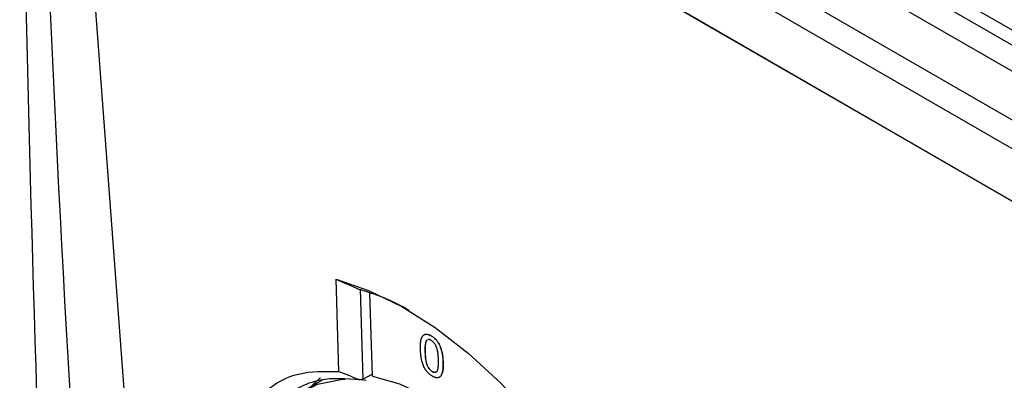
# Model space of a CAD drawing. Header units: millimetres. Extents: x 15358 to 16483, y 10132 to 11382.
# Tile 138 of 166: x 16168 to 16227, y 11109 to 11130. Entities that reach past the tile are written whole.
import ezdxf

# ---------------------------------------------------------------- set-up
doc = ezdxf.new("R2010")
doc.units = ezdxf.units.MM

msp = doc.modelspace()

# ---------------------------------------------------------------- linework, layer by layer
at = {"color": 7, "linetype": 'Continuous', "lineweight": 25}
for p, q in [((16286.837, 11095.637), (16177.389, 11158.819)), ((16176.596, 11158.378), (16286.044, 11095.195)), ((16287.592, 11092.734), (16175.048, 11157.705)), ((16286.999, 11090.118), (16172.809, 11156.039)), ((16286.899, 11088.457), (16171.551, 11155.046)), ((16170.728, 11152.352), (16229.294, 11118.543)), ((16170.728, 11152.352), (16174.949, 11096.073)), ((16170.74, 11152.357), (16287.656, 11084.862)), ((16187.028, 11109.187), (16186.857, 11114.751)), ((16188.315, 11114.148), (16188.482, 11108.717)), ((16189.052, 11108.908), (16188.898, 11113.911)), ((16192.6, 11111.34), (16192.607, 11111.345)), ((16192.328, 11111.063), (16192.335, 11111.067)), ((16192.229, 11110.358), (16192.236, 11110.362)), ((16193.317, 11109.729), (16193.324, 11109.733)), ((16188.482, 11108.717), (16189.048, 11109.025)), ((16192.666, 11109.182), (16192.673, 11109.186)), ((16186.019, 11108.667), (16184.933, 11108.04)), ((16188.353, 11108.693), (16188.668, 11108.654))]:
    msp.add_line(p, q, dxfattribs=at)
at = {"color": 7, "linetype": 'Continuous', "lineweight": 25, "flags": 128}
for points in [[(16186.857, 11114.751), (16188.818, 11114.078), (16190.823, 11113.1), (16192.842, 11111.83), (16194.842, 11110.29), (16196.792, 11108.504), (16198.659, 11106.5), (16200.415, 11104.31), (16202.032, 11101.968), (16203.484, 11099.513), (16204.748, 11096.983), (16205.804, 11094.418), (16206.634, 11091.859), (16207.227, 11089.347), (16207.572, 11086.921), (16207.664, 11084.621), (16207.502, 11082.482)], [(16181.962, 11102.766), (16182.184, 11104.006), (16182.721, 11105.543), (16183.508, 11106.811), (16184.526, 11107.777), (16185.747, 11108.416), (16187.14, 11108.711), (16187.386, 11108.726)], [(16185.352, 11108.282), (16185.896, 11108.799), (16185.911, 11108.811)], [(16189.052, 11108.908), (16190.691, 11108.447), (16192.388, 11107.649), (16194.099, 11106.537), (16195.78, 11105.138), (16197.386, 11103.489), (16198.875, 11101.633), (16200.21, 11099.618), (16201.355, 11097.497), (16202.281, 11095.325), (16202.963, 11093.158), (16203.383, 11091.053), (16203.532, 11089.064), (16203.404, 11087.244)]]:
    msp.add_lwpolyline(points, dxfattribs=at)
at = {"color": 7, "linetype": 'Continuous', "lineweight": 25}
msp.add_ellipse((16195.409, 11097.269), major_axis=(20.796, -0.627), ratio=0.576241, start_param=1.927706, end_param=1.937191, dxfattribs=at)
for points in [[(16167.751, 11153.538), (16167.968, 11136.011), (16168.38, 11118.609), (16168.989, 11101.329)], [(16168.767, 11152.681), (16169.335, 11134.454), (16170.207, 11116.26), (16171.384, 11098.098)], [(16186.857, 11114.751), (16187.328, 11114.551), (16187.798, 11114.348), (16188.265, 11114.142)]]:
    msp.add_open_spline(points, degree=3, dxfattribs=at)
for points, knots in [([(16191.267, 11112.863), (16191.265, 11112.864), (16190.392, 11113.415), (16189.383, 11113.78), (16188.403, 11114.098), (16188.265, 11114.142)], [0, 0, 0, 0, 0.001841, 0.859068, 1, 1, 1, 1]), ([(16191.957, 11110.514), (16191.956, 11110.548), (16191.955, 11110.615), (16191.955, 11110.711), (16191.958, 11110.802), (16191.964, 11110.885), (16191.972, 11110.963), (16191.983, 11111.034), (16191.996, 11111.099), (16192.011, 11111.158), (16192.029, 11111.211), (16192.05, 11111.259), (16192.073, 11111.3), (16192.099, 11111.337), (16192.127, 11111.367), (16192.157, 11111.393), (16192.19, 11111.412), (16192.225, 11111.427), (16192.263, 11111.435), (16192.304, 11111.438), (16192.347, 11111.437), (16192.393, 11111.428), (16192.441, 11111.414), (16192.491, 11111.396), (16192.545, 11111.371), (16192.581, 11111.351), (16192.6, 11111.34)], [0, 0, 0, 0, 0.063114, 0.123615, 0.180974, 0.235261, 0.287101, 0.336031, 0.382382, 0.426334, 0.468211, 0.50825, 0.546628, 0.58365, 0.618994, 0.653583, 0.687156, 0.720422, 0.75323, 0.78626, 0.819504, 0.853545, 0.888308, 0.923996, 0.96135, 1, 1, 1, 1]), ([(16192.274, 11111.437), (16192.325, 11111.438), (16192.428, 11111.439), (16192.546, 11111.377), (16192.607, 11111.345)], [0, 0, 0, 0, 0.487899, 1, 1, 1, 1]), ([(16192.605, 11111.064), (16192.575, 11111.08), (16192.514, 11111.11), (16192.435, 11111.122), (16192.4, 11111.1), (16192.386, 11111.091)], [0, 0, 0, 0, 0.372712, 0.745135, 1, 1, 1, 1]), ([(16192.6, 11111.34), (16192.627, 11111.324), (16192.681, 11111.291), (16192.759, 11111.231), (16192.834, 11111.164), (16192.904, 11111.09), (16192.968, 11111.011), (16193.027, 11110.927), (16193.078, 11110.838), (16193.121, 11110.744), (16193.159, 11110.646), (16193.194, 11110.542), (16193.226, 11110.433), (16193.249, 11110.338), (16193.266, 11110.258), (16193.277, 11110.193), (16193.288, 11110.124), (16193.296, 11110.052), (16193.303, 11109.977), (16193.309, 11109.897), (16193.314, 11109.814), (16193.316, 11109.758), (16193.317, 11109.729)], [0, 0, 0, 0, 0.056724, 0.111437, 0.164368, 0.216435, 0.267641, 0.31736, 0.367473, 0.41821, 0.471404, 0.527966, 0.588061, 0.652134, 0.686345, 0.723264, 0.76261, 0.804739, 0.84943, 0.896711, 0.94689, 1, 1, 1, 1]), ([(16192.607, 11111.345), (16192.634, 11111.328), (16192.688, 11111.295), (16192.766, 11111.236), (16192.841, 11111.168), (16192.911, 11111.095), (16192.975, 11111.016), (16193.034, 11110.931), (16193.085, 11110.842), (16193.128, 11110.748), (16193.167, 11110.65), (16193.201, 11110.547), (16193.233, 11110.437), (16193.256, 11110.342), (16193.273, 11110.262), (16193.285, 11110.197), (16193.295, 11110.129), (16193.303, 11110.057), (16193.31, 11109.981), (16193.316, 11109.902), (16193.321, 11109.819), (16193.323, 11109.762), (16193.324, 11109.733)], [0, 0, 0, 0, 0.056724, 0.111437, 0.164368, 0.216435, 0.267641, 0.31736, 0.367473, 0.41821, 0.471404, 0.527966, 0.588061, 0.652134, 0.686345, 0.723264, 0.76261, 0.804739, 0.84943, 0.896711, 0.94689, 1, 1, 1, 1]), ([(16192.194, 11109.409), (16192.176, 11109.447), (16192.14, 11109.523), (16192.096, 11109.643), (16192.057, 11109.771), (16192.025, 11109.905), (16191.998, 11110.047), (16191.978, 11110.197), (16191.964, 11110.354), (16191.96, 11110.459), (16191.957, 11110.514)], [0, 0, 0, 0, 0.097421, 0.200886, 0.311172, 0.429798, 0.55774, 0.694715, 0.84213, 1, 1, 1, 1]), ([(16192.328, 11111.063), (16192.319, 11111.049), (16192.299, 11111.021), (16192.277, 11110.964), (16192.258, 11110.896), (16192.244, 11110.815), (16192.234, 11110.719), (16192.228, 11110.611), (16192.226, 11110.489), (16192.228, 11110.403), (16192.229, 11110.358)], [0, 0, 0, 0, 0.083888, 0.177154, 0.282514, 0.3994, 0.529491, 0.672802, 0.829536, 1, 1, 1, 1]), ([(16192.335, 11111.067), (16192.326, 11111.054), (16192.306, 11111.025), (16192.284, 11110.969), (16192.265, 11110.901), (16192.251, 11110.819), (16192.241, 11110.724), (16192.235, 11110.615), (16192.234, 11110.493), (16192.235, 11110.407), (16192.236, 11110.362)], [0, 0, 0, 0, 0.083888, 0.177154, 0.282514, 0.3994, 0.529491, 0.672802, 0.829536, 1, 1, 1, 1]), ([(16193.045, 11109.887), (16193.043, 11109.932), (16193.04, 11110.019), (16193.031, 11110.146), (16193.019, 11110.264), (16193.004, 11110.371), (16192.985, 11110.469), (16192.963, 11110.557), (16192.938, 11110.635), (16192.909, 11110.705), (16192.878, 11110.767), (16192.845, 11110.823), (16192.81, 11110.875), (16192.772, 11110.923), (16192.734, 11110.966), (16192.692, 11111.004), (16192.649, 11111.037), (16192.62, 11111.055), (16192.605, 11111.064)], [0, 0, 0, 0, 0.115629, 0.221541, 0.317048, 0.403151, 0.480181, 0.547649, 0.607036, 0.658652, 0.705723, 0.749804, 0.792587, 0.833874, 0.874768, 0.915223, 0.956881, 1, 1, 1, 1]), ([(16192.229, 11110.358), (16192.231, 11110.311), (16192.234, 11110.222), (16192.243, 11110.093), (16192.256, 11109.973), (16192.272, 11109.865), (16192.291, 11109.766), (16192.313, 11109.678), (16192.338, 11109.599), (16192.368, 11109.531), (16192.401, 11109.47), (16192.434, 11109.415), (16192.469, 11109.364), (16192.505, 11109.318), (16192.543, 11109.276), (16192.583, 11109.239), (16192.624, 11109.208), (16192.652, 11109.19), (16192.666, 11109.182)], [0, 0, 0, 0, 0.1184055, 0.2266543, 0.3240923, 0.4117048, 0.4890259, 0.5569094, 0.6162333, 0.6673493, 0.7135124, 0.7576965, 0.7994925, 0.8399761, 0.8798857, 0.9191487, 0.9592274, 1, 1, 1, 1]), ([(16192.236, 11110.362), (16192.238, 11110.316), (16192.241, 11110.227), (16192.251, 11110.097), (16192.263, 11109.978), (16192.279, 11109.869), (16192.298, 11109.77), (16192.32, 11109.682), (16192.345, 11109.604), (16192.375, 11109.535), (16192.408, 11109.474), (16192.441, 11109.419), (16192.476, 11109.368), (16192.512, 11109.322), (16192.55, 11109.281), (16192.59, 11109.244), (16192.631, 11109.212), (16192.659, 11109.195), (16192.673, 11109.186)], [0, 0, 0, 0, 0.1184055, 0.2266543, 0.3240923, 0.4117048, 0.4890259, 0.5569094, 0.6162333, 0.6673493, 0.7135124, 0.7576965, 0.7994925, 0.8399761, 0.8798857, 0.9191487, 0.9592274, 1, 1, 1, 1]), ([(16192.675, 11108.904), (16192.65, 11108.919), (16192.602, 11108.948), (16192.532, 11108.999), (16192.466, 11109.055), (16192.403, 11109.116), (16192.345, 11109.182), (16192.29, 11109.253), (16192.239, 11109.329), (16192.209, 11109.382), (16192.194, 11109.409)], [0, 0, 0, 0, 0.137903, 0.268873, 0.395178, 0.517089, 0.636743, 0.756222, 0.876628, 1, 1, 1, 1]), ([(16192.666, 11109.182), (16192.68, 11109.174), (16192.708, 11109.159), (16192.749, 11109.144), (16192.787, 11109.136), (16192.824, 11109.134), (16192.859, 11109.139), (16192.892, 11109.151), (16192.923, 11109.169), (16192.953, 11109.194), (16192.979, 11109.23), (16193.001, 11109.282), (16193.018, 11109.347), (16193.032, 11109.426), (16193.041, 11109.521), (16193.047, 11109.629), (16193.048, 11109.752), (16193.046, 11109.841), (16193.045, 11109.887)], [0, 0, 0, 0, 0.040782, 0.08087, 0.120268, 0.160187, 0.20046, 0.242265, 0.286459, 0.332952, 0.384431, 0.443389, 0.511681, 0.58902, 0.676245, 0.773705, 0.881568, 1, 1, 1, 1]), ([(16193.317, 11109.729), (16193.318, 11109.695), (16193.319, 11109.628), (16193.319, 11109.532), (16193.316, 11109.443), (16193.311, 11109.359), (16193.302, 11109.282), (16193.292, 11109.211), (16193.279, 11109.146), (16193.263, 11109.087), (16193.245, 11109.034), (16193.225, 11108.987), (16193.202, 11108.944), (16193.177, 11108.908), (16193.149, 11108.877), (16193.119, 11108.851), (16193.086, 11108.831), (16193.05, 11108.817), (16193.012, 11108.808), (16192.972, 11108.805), (16192.928, 11108.808), (16192.883, 11108.815), (16192.834, 11108.83), (16192.784, 11108.848), (16192.73, 11108.873), (16192.693, 11108.894), (16192.675, 11108.904)], [0, 0, 0, 0, 0.062874, 0.122837, 0.179657, 0.23396, 0.285595, 0.334513, 0.380905, 0.424895, 0.466529, 0.506488, 0.545032, 0.581831, 0.617448, 0.652067, 0.68588, 0.719175, 0.752182, 0.78524, 0.818656, 0.852548, 0.887626, 0.923635, 0.961022, 1, 1, 1, 1]), ([(16193.324, 11109.733), (16193.331, 11109.453), (16193.339, 11109.127), (16193.199, 11108.945), (16193.179, 11108.919)], [0, 0, 0, 0, 0.860347, 1, 1, 1, 1]), ([(16180.437, 11101.722), (16180.42, 11102.304), (16180.373, 11103.972), (16181.09, 11106.167), (16182.491, 11108.099), (16184.494, 11109.226), (16186.184, 11109.2), (16187.028, 11109.187)], [0, 0, 0, 0, 0.118321, 0.338784, 0.559222, 0.779627, 1, 1, 1, 1]), ([(16188.296, 11108.683), (16187.473, 11108.743), (16186.111, 11108.842), (16184.54, 11108.226), (16183.41, 11107.372), (16182.534, 11106.162), (16181.956, 11104.634), (16181.68, 11103.368), (16181.688, 11102.576), (16181.689, 11102.452)], [0, 0, 0, 0, 0.227119, 0.376119, 0.52512, 0.674175, 0.82323, 0.972273, 1, 1, 1, 1]), ([(16187.028, 11109.187), (16187.242, 11109.103), (16187.666, 11108.937), (16188.087, 11108.767), (16188.296, 11108.683)], [0, 0, 0, 0, 0.50417, 1, 1, 1, 1]), ([(16192.673, 11109.186), (16192.716, 11109.167), (16192.801, 11109.128), (16192.899, 11109.145), (16192.938, 11109.187), (16192.953, 11109.203)], [0, 0, 0, 0, 0.376929, 0.754185, 1, 1, 1, 1])]:
    msp.add_open_spline(points, degree=3, knots=knots, dxfattribs=at)

doc.saveas('drawing.dxf')
